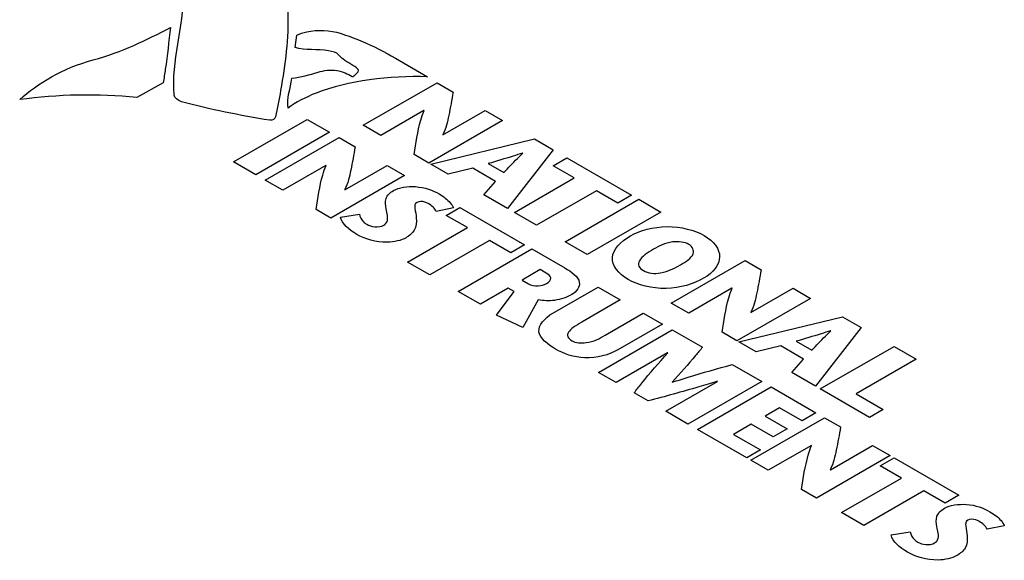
# Model space of a CAD drawing. Header units: inches. Extents: x 0 to 34, y 0 to 22.
# Tile 34 of 37: x 28.411 to 29.374, y 17.819 to 18.349. Entities that reach past the tile are written whole.
import ezdxf

# ---------------------------------------------------------------- set-up
doc = ezdxf.new("R2010")
doc.units = ezdxf.units.IN
doc.header["$LTSCALE"] = 1.87
doc.header["$MEASUREMENT"] = 0
doc.layers.get('0').update_dxf_attribs({"linetype": 'CONTINUOUS'})

msp = doc.modelspace()

# ---------------------------------------------------------------- linework, layer by layer
at = {"color": 40, "linetype": 'CONTINUOUS'}
for p, q in [((28.68012, 18.3214), (28.68192, 18.33349)), ((28.55102, 18.2869), (28.52524, 18.27242)), ((28.74683, 18.24519), (28.81894, 18.28682)), ((28.81894, 18.28682), (28.83469, 18.27772)), ((28.80617, 18.25969), (28.76394, 18.23531)), ((28.80637, 18.25958), (28.80617, 18.25969)), ((28.8247, 18.23578), (28.86602, 18.25964)), ((28.86602, 18.25964), (28.88312, 18.24976)), ((28.61996, 18.2094), (28.69206, 18.25103)), ((28.69206, 18.25103), (28.71379, 18.23848)), ((28.76394, 18.23531), (28.74683, 18.24519)), ((28.88312, 18.24976), (28.81101, 18.20813)), ((28.71379, 18.23848), (28.64169, 18.19685)), ((28.82449, 18.23591), (28.8247, 18.23578)), ((28.65096, 18.1915), (28.72307, 18.23313)), ((28.72307, 18.23313), (28.73882, 18.22403)), ((28.81275, 18.20712), (28.91422, 18.23181)), ((28.91422, 18.23181), (28.93245, 18.22128)), ((28.81101, 18.20813), (28.79648, 18.21652)), ((28.93245, 18.22128), (28.88774, 18.16382)), ((28.90289, 18.21789), (28.90269, 18.218)), ((28.64169, 18.19685), (28.61996, 18.2094)), ((28.71029, 18.20601), (28.66806, 18.18162)), ((28.71049, 18.20589), (28.71029, 18.20601)), ((28.72883, 18.1821), (28.77014, 18.20595)), ((28.77014, 18.20595), (28.78724, 18.19608)), ((28.82975, 18.19731), (28.81275, 18.20712)), ((28.86901, 18.20771), (28.88414, 18.19898)), ((28.93244, 18.20569), (28.94595, 18.21349)), ((28.95325, 18.19367), (28.93244, 18.20569)), ((28.94595, 18.21349), (29.00929, 18.17691)), ((28.78724, 18.19608), (28.71514, 18.15445)), ((28.85386, 18.20325), (28.82975, 18.19731)), ((28.87621, 18.19035), (28.85386, 18.20325)), ((28.66806, 18.18162), (28.65096, 18.1915)), ((28.86467, 18.17715), (28.87621, 18.19035)), ((28.89465, 18.15984), (28.95325, 18.19367)), ((28.72863, 18.18222), (28.72883, 18.1821)), ((28.88774, 18.16382), (28.86467, 18.17715)), ((28.97498, 18.18113), (28.91637, 18.14729)), ((28.99579, 18.16911), (28.97498, 18.18113)), ((29.00929, 18.17691), (28.99579, 18.16911)), ((28.9442, 18.13123), (29.0163, 18.17286)), ((29.0163, 18.17286), (29.03804, 18.16031)), ((28.71514, 18.15445), (28.70061, 18.16283)), ((28.72441, 18.15528), (28.74295, 18.15837)), ((28.83504, 18.16431), (28.81814, 18.16098)), ((28.82783, 18.15706), (28.84132, 18.16485)), ((28.84863, 18.14505), (28.82783, 18.15706)), ((28.84132, 18.16485), (28.90467, 18.12827)), ((28.91637, 18.14729), (28.89465, 18.15984)), ((29.03804, 18.16031), (28.96593, 18.11868)), ((28.79002, 18.11121), (28.84863, 18.14505)), ((28.87038, 18.1325), (28.81176, 18.09865)), ((28.89118, 18.12049), (28.87038, 18.1325)), ((28.90467, 18.12827), (28.89118, 18.12049)), ((28.96593, 18.11868), (28.9442, 18.13123)), ((28.83957, 18.0826), (28.91167, 18.12423)), ((28.91167, 18.12423), (28.94381, 18.10567)), ((28.81176, 18.09865), (28.79002, 18.11121)), ((29.04813, 18.07122), (29.12023, 18.11286)), ((29.12023, 18.11286), (29.13599, 18.10376)), ((28.91993, 18.10389), (28.90221, 18.09366)), ((28.92569, 18.10056), (28.91993, 18.10389)), ((28.90221, 18.09366), (28.90838, 18.09009)), ((28.86131, 18.07004), (28.83957, 18.0826)), ((28.88861, 18.0858), (28.86131, 18.07004)), ((28.87718, 18.05946), (28.89428, 18.08253)), ((28.89428, 18.08253), (28.88861, 18.0858)), ((28.93238, 18.06136), (28.97647, 18.08682)), ((28.97647, 18.08682), (28.9982, 18.07427)), ((29.10745, 18.08574), (29.06522, 18.06135)), ((29.10766, 18.08562), (29.10745, 18.08574)), ((29.126, 18.06182), (29.16732, 18.08567)), ((29.16732, 18.08567), (29.18441, 18.0758)), ((28.91776, 18.07445), (28.90282, 18.04738)), ((28.9982, 18.07427), (28.9605, 18.0525)), ((29.06522, 18.06135), (29.04813, 18.07122)), ((29.18441, 18.0758), (29.1123, 18.03417)), ((28.98326, 18.03972), (29.02065, 18.06131)), ((29.02065, 18.06131), (29.0394, 18.05048)), ((29.12579, 18.06194), (29.126, 18.06182)), ((28.90282, 18.04738), (28.87718, 18.05946)), ((29.0394, 18.05048), (28.99583, 18.02532)), ((29.11405, 18.03316), (29.21552, 18.05784)), ((29.21552, 18.05784), (29.23376, 18.04731)), ((28.97698, 18.00326), (29.04908, 18.04489)), ((29.04908, 18.04489), (29.07853, 18.02789)), ((29.1123, 18.03417), (29.09778, 18.04255)), ((29.23376, 18.04731), (29.18905, 17.98985)), ((29.20419, 18.04392), (29.20399, 18.04404)), ((29.13105, 18.02334), (29.11405, 18.03316)), ((29.1703, 18.03375), (29.18545, 18.025)), ((29.04455, 18.02253), (28.99408, 17.99339)), ((29.04476, 18.02241), (29.04455, 18.02253)), ((29.15515, 18.02929), (29.13105, 18.02334)), ((29.1775, 18.01639), (29.15515, 18.02929)), ((29.1939, 17.98706), (29.266, 18.02869)), ((29.266, 18.02869), (29.28774, 18.01614)), ((29.16597, 18.00318), (29.1775, 18.01639)), ((29.28774, 18.01614), (29.22912, 17.9823)), ((28.99408, 17.99339), (28.97698, 18.00326)), ((29.1077, 18.01105), (29.13654, 17.9944)), ((29.18905, 17.98985), (29.16597, 18.00318)), ((29.0427, 17.96531), (29.09317, 17.99445)), ((29.04888, 17.99374), (29.04908, 17.99363)), ((29.13654, 17.9944), (29.06444, 17.95276)), ((29.09317, 17.99445), (29.09296, 17.99458)), ((29.02538, 17.97531), (29.0117, 17.98322)), ((29.07372, 17.9474), (29.14582, 17.98904)), ((29.14582, 17.98904), (29.1896, 17.96376)), ((29.24199, 17.95928), (29.1939, 17.98706)), ((29.22912, 17.9823), (29.25549, 17.96708)), ((29.06444, 17.95276), (29.0427, 17.96531)), ((29.15407, 17.9687), (29.13985, 17.96049)), ((29.17612, 17.95597), (29.15407, 17.9687)), ((29.1896, 17.96376), (29.17612, 17.95597)), ((29.25549, 17.96708), (29.24199, 17.95928)), ((29.12584, 17.91731), (29.19795, 17.95894)), ((29.13985, 17.96049), (29.16138, 17.94806)), ((29.19795, 17.95894), (29.2137, 17.94985)), ((29.12192, 17.91957), (29.07372, 17.9474)), ((29.12635, 17.9527), (29.10894, 17.94264)), ((29.14788, 17.94027), (29.12635, 17.9527)), ((29.16138, 17.94806), (29.14788, 17.94027)), ((29.10894, 17.94264), (29.13541, 17.92736)), ((29.13541, 17.92736), (29.12192, 17.91957)), ((29.18517, 17.93182), (29.14295, 17.90743)), ((29.18537, 17.9317), (29.18517, 17.93182)), ((29.20371, 17.90791), (29.24502, 17.93176)), ((29.24502, 17.93176), (29.26212, 17.92189)), ((29.14295, 17.90743), (29.12584, 17.91731)), ((29.26212, 17.92189), (29.19001, 17.88026)), ((29.25253, 17.91185), (29.26602, 17.91963)), ((29.26602, 17.91963), (29.32938, 17.88305)), ((29.20351, 17.90803), (29.20371, 17.90791)), ((29.27334, 17.89983), (29.25253, 17.91185)), ((29.21473, 17.86599), (29.27334, 17.89983)), ((29.19001, 17.88026), (29.17548, 17.88865)), ((29.29509, 17.88728), (29.23647, 17.85343)), ((29.31589, 17.87526), (29.29509, 17.88728)), ((29.32938, 17.88305), (29.31589, 17.87526)), ((29.23647, 17.85343), (29.21473, 17.86599)), ((29.37388, 17.85319), (29.35698, 17.84986)), ((29.26324, 17.84416), (29.28179, 17.84725))]:
    msp.add_line(p, q, dxfattribs=at)
for points in [[(28.56173, 18.27486), (28.55897, 18.30811), (28.57133, 18.34129), (28.57091, 18.37458)], [(28.48248, 18.3092), (28.51071, 18.31691), (28.53513, 18.3289), (28.5582, 18.34106)], [(28.71293, 18.31815), (28.70238, 18.32012), (28.68994, 18.31841), (28.68012, 18.3214)], [(28.72258, 18.31436), (28.72101, 18.31642), (28.71663, 18.31746), (28.71293, 18.31815)], [(28.41069, 18.27032), (28.42797, 18.28642), (28.45283, 18.30109), (28.48248, 18.3092)], [(28.67324, 18.262), (28.67155, 18.27171), (28.67614, 18.28146), (28.67676, 18.29121)], [(28.67676, 18.29121), (28.68558, 18.29284), (28.69456, 18.29447), (28.70256, 18.29715)], [(28.52524, 18.27242), (28.48757, 18.27608), (28.44777, 18.27563), (28.41069, 18.27032)], [(28.56907, 18.26821), (28.56494, 18.26931), (28.56194, 18.27223), (28.56173, 18.27486)], [(28.65553, 18.25013), (28.62597, 18.25481), (28.59691, 18.2608), (28.56907, 18.26821)], [(28.66101, 18.25335), (28.66073, 18.25185), (28.65804, 18.24973), (28.65553, 18.25013)], [(28.81814, 18.16098), (28.81692, 18.16388), (28.81385, 18.16655), (28.8102, 18.16866)], [(28.74048, 18.13838), (28.73261, 18.14293), (28.72561, 18.14889), (28.72441, 18.15528)], [(29.35698, 17.84986), (29.35576, 17.85276), (29.3527, 17.85543), (29.34905, 17.85753)], [(29.27932, 17.82726), (29.27145, 17.83181), (29.26444, 17.83777), (29.26324, 17.84416)]]:
    msp.add_open_spline(points, degree=3, dxfattribs=at)
for points, knots in [([(28.67299, 18.35619), (28.67382, 18.33056), (28.66938, 18.29616), (28.66271, 18.26203), (28.66101, 18.25335)], [0, 0, 0, 0, 0.745954, 1, 1, 1, 1]), ([(28.5582, 18.34106), (28.55653, 18.3274), (28.55467, 18.30932), (28.55182, 18.29129), (28.55102, 18.2869)], [0, 0, 0, 0, 0.756287, 1, 1, 1, 1]), ([(28.68192, 18.33349), (28.68472, 18.33493), (28.69761, 18.33927), (28.71466, 18.33837), (28.72417, 18.33531)], [0, 0, 0, 0, 0.256637, 1, 1, 1, 1]), ([(28.72417, 18.33531), (28.73114, 18.33307), (28.76331, 18.32146), (28.78852, 18.30477), (28.80977, 18.2927)], [0, 0, 0, 0, 0.211294, 1, 1, 1, 1]), ([(28.74166, 18.29998), (28.73789, 18.30377), (28.72912, 18.30754), (28.72376, 18.31282), (28.72258, 18.31436)], [0, 0, 0, 0, 0.72176, 1, 1, 1, 1]), ([(28.80977, 18.2927), (28.77234, 18.2939), (28.7185, 18.28748), (28.68089, 18.26774), (28.67324, 18.262)], [0, 0, 0, 0, 0.749463, 1, 1, 1, 1]), ([(28.70256, 18.29715), (28.70788, 18.29895), (28.72172, 18.30064), (28.73174, 18.29546), (28.73595, 18.29287)], [0, 0, 0, 0, 0.500529, 1, 1, 1, 1]), ([(28.73595, 18.29287), (28.73637, 18.29261), (28.73825, 18.29425), (28.74022, 18.2957), (28.74298, 18.29866), (28.74166, 18.29998)], [0, 0, 0, 0, 0.132001, 0.432373, 1, 1, 1, 1]), ([(28.83469, 18.27772), (28.83336, 18.27015), (28.83075, 18.25619), (28.82781, 18.24209), (28.82449, 18.23591)], [0, 0, 0, 0, 0.540206, 1, 1, 1, 1]), ([(28.79648, 18.21652), (28.79832, 18.22777), (28.80026, 18.24223), (28.80494, 18.25649), (28.80637, 18.25958)], [0, 0, 0, 0, 0.779688, 1, 1, 1, 1]), ([(28.73882, 18.22403), (28.73749, 18.21646), (28.73489, 18.2025), (28.73196, 18.1884), (28.72863, 18.18222)], [0, 0, 0, 0, 0.540127, 1, 1, 1, 1]), ([(28.90269, 18.218), (28.89964, 18.21699), (28.88855, 18.21342), (28.87715, 18.21017), (28.86901, 18.20771)], [0, 0, 0, 0, 0.276626, 1, 1, 1, 1]), ([(28.88414, 18.19898), (28.88862, 18.20354), (28.8947, 18.2099), (28.90109, 18.21616), (28.90289, 18.21789)], [0, 0, 0, 0, 0.722494, 1, 1, 1, 1]), ([(28.70061, 18.16283), (28.70246, 18.17408), (28.7044, 18.18854), (28.70907, 18.20281), (28.71049, 18.20589)], [0, 0, 0, 0, 0.779654, 1, 1, 1, 1]), ([(28.77643, 18.18138), (28.78173, 18.18444), (28.80014, 18.18707), (28.81486, 18.18156), (28.82103, 18.178)], [0, 0, 0, 0, 0.462113, 1, 1, 1, 1]), ([(28.76912, 18.16336), (28.76873, 18.16674), (28.76717, 18.17322), (28.77278, 18.17928), (28.77643, 18.18138)], [0, 0, 0, 0, 0.531894, 1, 1, 1, 1]), ([(28.82103, 18.178), (28.82319, 18.17675), (28.82911, 18.17265), (28.83366, 18.16779), (28.83504, 18.16431)], [0, 0, 0, 0, 0.330957, 1, 1, 1, 1]), ([(28.7994, 18.16978), (28.79702, 18.16841), (28.79727, 18.16235), (28.79846, 18.15754), (28.79868, 18.15426)], [0, 0, 0, 0, 0.371997, 1, 1, 1, 1]), ([(28.8102, 18.16866), (28.80927, 18.1692), (28.80644, 18.17069), (28.80121, 18.17083), (28.7994, 18.16978)], [0, 0, 0, 0, 0.340081, 1, 1, 1, 1]), ([(28.74295, 18.15837), (28.74356, 18.15572), (28.74508, 18.15198), (28.74903, 18.14903), (28.75026, 18.14832)], [0, 0, 0, 0, 0.726852, 1, 1, 1, 1]), ([(28.76685, 18.14742), (28.76826, 18.14824), (28.7725, 18.15344), (28.76963, 18.15907), (28.76912, 18.16336)], [0, 0, 0, 0, 0.211419, 1, 1, 1, 1]), ([(28.75026, 18.14832), (28.7524, 18.14709), (28.75785, 18.14491), (28.7647, 18.14618), (28.76685, 18.14742)], [0, 0, 0, 0, 0.497913, 1, 1, 1, 1]), ([(28.79868, 18.15426), (28.79892, 18.1503), (28.79898, 18.14317), (28.79213, 18.13716), (28.78859, 18.13511)], [0, 0, 0, 0, 0.577554, 1, 1, 1, 1]), ([(28.78859, 18.13511), (28.7839, 18.13241), (28.76578, 18.12827), (28.74817, 18.13394), (28.74048, 18.13838)], [0, 0, 0, 0, 0.378654, 1, 1, 1, 1]), ([(29.00578, 18.09424), (28.99631, 18.09971), (28.98373, 18.11608), (28.99847, 18.1314), (29.00807, 18.13694)], [0, 0, 0, 0, 0.496788, 1, 1, 1, 1]), ([(29.00807, 18.13694), (29.01731, 18.14227), (29.04391, 18.14948), (29.07109, 18.14265), (29.08036, 18.1373)], [0, 0, 0, 0, 0.499329, 1, 1, 1, 1]), ([(29.08036, 18.1373), (29.08963, 18.13194), (29.10147, 18.11625), (29.089, 18.10088), (29.07976, 18.09554)], [0, 0, 0, 0, 0.500788, 1, 1, 1, 1]), ([(29.06532, 18.12862), (29.06143, 18.13086), (29.04608, 18.13261), (29.036, 18.12689), (29.03073, 18.12385)], [0, 0, 0, 0, 0.424652, 1, 1, 1, 1]), ([(29.05709, 18.10863), (29.06236, 18.11167), (29.07228, 18.1175), (29.06922, 18.12637), (29.06532, 18.12862)], [0, 0, 0, 0, 0.574899, 1, 1, 1, 1]), ([(29.03073, 18.12385), (29.0251, 18.1206), (29.0173, 18.11567), (29.01535, 18.10731), (29.01871, 18.10415), (29.02083, 18.10293)], [0, 0, 0, 0, 0.572571, 0.784442, 1, 1, 1, 1]), ([(29.02083, 18.10293), (29.02295, 18.1017), (29.02844, 18.09975), (29.04292, 18.10087), (29.05146, 18.10538), (29.05709, 18.10863)], [0, 0, 0, 0, 0.216048, 0.427918, 1, 1, 1, 1]), ([(28.92591, 18.09021), (28.92845, 18.09167), (28.93231, 18.09575), (28.92786, 18.09931), (28.92569, 18.10056)], [0, 0, 0, 0, 0.539062, 1, 1, 1, 1]), ([(28.94381, 18.10567), (28.95053, 18.1018), (28.96241, 18.09325), (28.95591, 18.08245), (28.95072, 18.07945)], [0, 0, 0, 0, 0.563701, 1, 1, 1, 1]), ([(29.13599, 18.10376), (29.13465, 18.09619), (29.13204, 18.08223), (29.12912, 18.06813), (29.12579, 18.06194)], [0, 0, 0, 0, 0.540206, 1, 1, 1, 1]), ([(28.90838, 18.09009), (28.91076, 18.08872), (28.91757, 18.08722), (28.92381, 18.089), (28.92591, 18.09021)], [0, 0, 0, 0, 0.531708, 1, 1, 1, 1]), ([(29.07976, 18.09554), (29.07016, 18.09), (29.04362, 18.08149), (29.01526, 18.08877), (29.00578, 18.09424)], [0, 0, 0, 0, 0.503014, 1, 1, 1, 1]), ([(28.95072, 18.07945), (28.94613, 18.0768), (28.93541, 18.07282), (28.92285, 18.07345), (28.91776, 18.07445)], [0, 0, 0, 0, 0.546966, 1, 1, 1, 1]), ([(29.09778, 18.04255), (29.09962, 18.0538), (29.10156, 18.06827), (29.10623, 18.08253), (29.10766, 18.08562)], [0, 0, 0, 0, 0.779655, 1, 1, 1, 1]), ([(28.93495, 18.0261), (28.92703, 18.03067), (28.91168, 18.04282), (28.92424, 18.05666), (28.93238, 18.06136)], [0, 0, 0, 0, 0.493103, 1, 1, 1, 1]), ([(28.9605, 18.0525), (28.9576, 18.05083), (28.95264, 18.04777), (28.94709, 18.04306), (28.94587, 18.03797), (28.9491, 18.0353), (28.95102, 18.03418)], [0, 0, 0, 0, 0.329161, 0.582003, 0.781545, 1, 1, 1, 1]), ([(29.20399, 18.04404), (29.20094, 18.04303), (29.18985, 18.03945), (29.17844, 18.03621), (29.1703, 18.03375)], [0, 0, 0, 0, 0.276626, 1, 1, 1, 1]), ([(29.18545, 18.025), (29.18992, 18.02958), (29.19599, 18.03594), (29.20239, 18.04219), (29.20419, 18.04392)], [0, 0, 0, 0, 0.722531, 1, 1, 1, 1]), ([(28.95102, 18.03418), (28.95433, 18.03227), (28.96888, 18.03122), (28.97797, 18.03666), (28.98326, 18.03972)], [0, 0, 0, 0, 0.384541, 1, 1, 1, 1]), ([(28.99583, 18.02532), (28.98757, 18.02055), (28.96385, 18.01377), (28.94254, 18.02171), (28.93495, 18.0261)], [0, 0, 0, 0, 0.521188, 1, 1, 1, 1]), ([(29.0117, 17.98322), (29.01418, 17.98635), (29.02464, 17.99957), (29.03566, 18.01265), (29.04476, 18.02241)], [0, 0, 0, 0, 0.237353, 1, 1, 1, 1]), ([(29.07853, 18.02789), (29.07631, 18.02517), (29.06692, 18.01365), (29.05705, 18.00225), (29.04888, 17.99374)], [0, 0, 0, 0, 0.235689, 1, 1, 1, 1]), ([(29.04908, 17.99363), (29.05425, 17.99532), (29.07351, 18.00145), (29.0933, 18.00698), (29.1077, 18.01105)], [0, 0, 0, 0, 0.270724, 1, 1, 1, 1]), ([(29.09296, 17.99458), (29.08706, 17.99272), (29.06484, 17.98594), (29.04208, 17.97978), (29.02538, 17.97531)], [0, 0, 0, 0, 0.267499, 1, 1, 1, 1]), ([(29.2137, 17.94985), (29.21237, 17.94228), (29.20976, 17.92832), (29.20682, 17.91422), (29.20351, 17.90803)], [0, 0, 0, 0, 0.540083, 1, 1, 1, 1]), ([(29.17548, 17.88865), (29.17733, 17.89989), (29.17927, 17.91435), (29.18394, 17.92862), (29.18537, 17.9317)], [0, 0, 0, 0, 0.779696, 1, 1, 1, 1]), ([(29.30795, 17.85225), (29.30757, 17.85562), (29.30602, 17.8621), (29.31162, 17.86816), (29.31527, 17.87026)], [0, 0, 0, 0, 0.531709, 1, 1, 1, 1]), ([(29.31527, 17.87026), (29.32057, 17.87332), (29.33898, 17.87595), (29.35371, 17.87044), (29.35988, 17.86688)], [0, 0, 0, 0, 0.462012, 1, 1, 1, 1]), ([(29.33824, 17.85867), (29.33586, 17.85729), (29.33611, 17.85124), (29.33729, 17.84643), (29.33751, 17.84315)], [0, 0, 0, 0, 0.372108, 1, 1, 1, 1]), ([(29.34905, 17.85753), (29.34812, 17.85807), (29.34529, 17.85956), (29.34005, 17.85971), (29.33824, 17.85867)], [0, 0, 0, 0, 0.340418, 1, 1, 1, 1]), ([(29.35988, 17.86688), (29.36204, 17.86563), (29.36795, 17.86153), (29.3725, 17.85668), (29.37388, 17.85319)], [0, 0, 0, 0, 0.330633, 1, 1, 1, 1]), ([(29.30569, 17.8363), (29.3071, 17.83712), (29.31134, 17.84232), (29.30846, 17.84796), (29.30795, 17.85225)], [0, 0, 0, 0, 0.211349, 1, 1, 1, 1]), ([(29.28179, 17.84725), (29.28239, 17.8446), (29.28392, 17.84086), (29.28787, 17.83792), (29.2891, 17.8372)], [0, 0, 0, 0, 0.726745, 1, 1, 1, 1]), ([(29.33751, 17.84315), (29.33775, 17.83919), (29.33782, 17.83205), (29.33096, 17.82605), (29.32742, 17.824)], [0, 0, 0, 0, 0.577612, 1, 1, 1, 1]), ([(29.2891, 17.8372), (29.29124, 17.83597), (29.29669, 17.83379), (29.30354, 17.83506), (29.30569, 17.8363)], [0, 0, 0, 0, 0.497913, 1, 1, 1, 1]), ([(29.32742, 17.824), (29.32273, 17.82129), (29.30461, 17.81716), (29.28701, 17.82282), (29.27932, 17.82726)], [0, 0, 0, 0, 0.378727, 1, 1, 1, 1])]:
    msp.add_open_spline(points, degree=3, knots=knots, dxfattribs=at)

doc.saveas('drawing.dxf')
